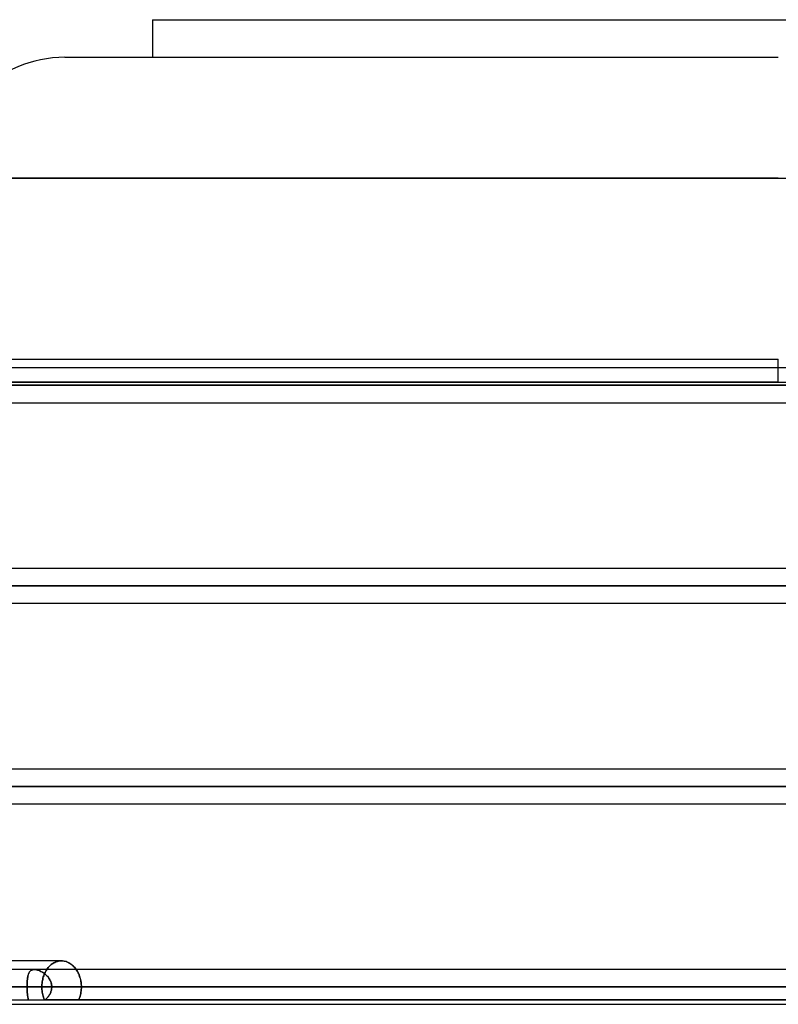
# Model space of a CAD drawing. Header units: millimetres. Extents: x -215 to 215, y -81 to 97.
# Tile 43 of 85: x -33 to 0, y 16 to 59. Entities that reach past the tile are written whole.
import ezdxf

# ---------------------------------------------------------------- set-up
doc = ezdxf.new("R2010")
doc.units = ezdxf.units.MM
doc.layers.add('MAIN-1', color=7, linetype='Continuous')
doc.layers.add('MAIN-2', color=7, linetype='Continuous')

msp = doc.modelspace()

# ---------------------------------------------------------------- linework, layer by layer
at = {"layer": 'MAIN-1'}
for p, q in [((-27.45, 58.9), (-27.45, 57.25)), ((-27.45, 58.9), (27.45, 58.9)), ((-31.3, 57.25), (0, 57.25)), ((-36.6, 51.95), (0, 51.95)), ((0, 51.95), (36.6, 51.95)), ((-47.038, 44), (0, 44)), ((0, 43.619), (0, 44)), ((104.762, 43.619), (-104.762, 43.619)), ((105.183, 42.856), (-105.183, 42.856)), ((-104.652, 42.094), (104.652, 42.094)), ((110.012, 34.819), (-110.012, 34.819)), ((110.578, 34.056), (-110.578, 34.056)), ((-110.045, 33.294), (110.045, 33.294)), ((115.406, 26.019), (-115.406, 26.019)), ((116.055, 25.256), (-116.055, 25.256)), ((-115.339, 24.494), (115.339, 24.494)), ((-31.455, 17.6), (-38.126, 17.6)), ((-31.413, 17.599), (-31.455, 17.6)), ((-31.371, 17.594), (-31.413, 17.599)), ((-31.329, 17.588), (-31.371, 17.594)), ((-31.286, 17.578), (-31.329, 17.588)), ((-31.243, 17.565), (-31.286, 17.578)), ((-31.201, 17.55), (-31.243, 17.565)), ((-31.159, 17.532), (-31.201, 17.55)), ((-31.118, 17.511), (-31.159, 17.532)), ((-31.078, 17.488), (-31.118, 17.511)), ((-31.039, 17.461), (-31.078, 17.488)), ((-31.001, 17.432), (-31.039, 17.461)), ((-30.964, 17.401), (-31.001, 17.432)), ((-30.929, 17.368), (-30.964, 17.401)), ((-30.895, 17.333), (-30.929, 17.368)), ((-30.863, 17.297), (-30.895, 17.333)), ((-30.832, 17.259), (-30.863, 17.297)), ((115.339, 17.219), (-115.339, 17.219)), ((-30.803, 17.219), (-30.832, 17.259)), ((116.055, 16.456), (-116.055, 16.456)), ((-115.339, 15.694), (115.339, 15.694))]:
    msp.add_line(p, q, dxfattribs=at)
msp.add_arc((-31.3, 51.95), 5.3, 90, 180, dxfattribs=at)
at = {"layer": 'MAIN-2'}
for p, q in [((0, 51.95), (-36.6, 51.95)), ((0, 43), (0, 43.619)), ((-105.183, 42.856), (105.183, 42.856)), ((104.011, 42.856), (-104.011, 42.856)), ((-104.011, 42.856), (104.011, 42.856)), ((-96.675, 42.856), (96.675, 42.856)), ((96.675, 42.856), (-96.675, 42.856)), ((95.596, 42.856), (-95.596, 42.856)), ((-95.596, 42.856), (95.596, 42.856)), ((-88.259, 42.856), (88.259, 42.856)), ((88.259, 42.856), (-88.259, 42.856)), ((87.18, 42.856), (-87.18, 42.856)), ((-87.18, 42.856), (87.18, 42.856)), ((-79.842, 42.856), (79.842, 42.856)), ((79.842, 42.856), (-79.842, 42.856)), ((78.763, 42.856), (-78.763, 42.856)), ((-78.763, 42.856), (78.763, 42.856)), ((-71.424, 42.856), (71.424, 42.856)), ((71.424, 42.856), (-71.424, 42.856)), ((70.344, 42.856), (-70.344, 42.856)), ((-70.344, 42.856), (70.344, 42.856)), ((-63.004, 42.856), (63.004, 42.856)), ((63.004, 42.856), (-63.004, 42.856)), ((61.924, 42.856), (-61.924, 42.856)), ((-61.924, 42.856), (61.924, 42.856)), ((-54.581, 42.856), (54.581, 42.856)), ((54.581, 42.856), (-54.581, 42.856)), ((53.661, 42.856), (-53.661, 42.856)), ((-53.661, 42.856), (53.661, 42.856)), ((0, 43), (-48.038, 43)), ((-48.038, 43), (0, 43)), ((0, 43), (48.038, 43)), ((-110.578, 34.056), (110.578, 34.056)), ((109.539, 34.056), (-109.539, 34.056)), ((-109.539, 34.056), (109.539, 34.056)), ((-49.258, 34.056), (49.258, 34.056)), ((49.258, 34.056), (-49.258, 34.056)), ((48.265, 34.056), (-48.265, 34.056)), ((-48.265, 34.056), (48.265, 34.056)), ((43.37, 26.019), (-43.37, 26.019)), ((-116.055, 25.256), (116.055, 25.256)), ((114.931, 25.256), (-114.931, 25.256)), ((-114.931, 25.256), (114.931, 25.256)), ((-43.851, 25.256), (43.851, 25.256)), ((43.851, 25.256), (-43.851, 25.256)), ((42.869, 25.256), (-42.869, 25.256)), ((-42.869, 25.256), (42.869, 25.256)), ((-43.287, 24.494), (43.287, 24.494)), ((-32.062, 17.265), (-32.033, 17.303)), ((-32.033, 17.303), (-32.062, 17.265)), ((-32.033, 17.303), (-32.002, 17.339)), ((-32.002, 17.339), (-32.033, 17.303)), ((-32.002, 17.339), (-31.969, 17.373)), ((-31.969, 17.373), (-32.002, 17.339)), ((-31.969, 17.373), (-31.935, 17.406)), ((-31.935, 17.406), (-31.969, 17.373)), ((-31.935, 17.406), (-31.899, 17.436)), ((-31.899, 17.436), (-31.935, 17.406)), ((-31.899, 17.436), (-31.862, 17.464)), ((-31.862, 17.464), (-31.899, 17.436)), ((-31.862, 17.464), (-31.824, 17.49)), ((-31.824, 17.49), (-31.862, 17.464)), ((-31.824, 17.49), (-31.784, 17.513)), ((-31.784, 17.513), (-31.824, 17.49)), ((-31.784, 17.513), (-31.744, 17.534)), ((-31.744, 17.534), (-31.784, 17.513)), ((-31.744, 17.534), (-31.704, 17.551)), ((-31.704, 17.551), (-31.744, 17.534)), ((-31.704, 17.551), (-31.662, 17.566)), ((-31.662, 17.566), (-31.704, 17.551)), ((-31.662, 17.566), (-31.621, 17.578)), ((-31.621, 17.578), (-31.662, 17.566)), ((-31.621, 17.578), (-31.579, 17.588)), ((-31.579, 17.588), (-31.621, 17.578)), ((-31.579, 17.588), (-31.537, 17.595)), ((-31.537, 17.595), (-31.579, 17.588)), ((-31.537, 17.595), (-31.496, 17.599)), ((-31.496, 17.599), (-31.537, 17.595)), ((-31.496, 17.599), (-31.455, 17.6)), ((-31.455, 17.6), (-31.496, 17.599)), ((-31.455, 17.6), (-31.415, 17.599)), ((-31.415, 17.599), (-31.374, 17.595)), ((-31.374, 17.595), (-31.334, 17.589)), ((-31.334, 17.589), (-31.293, 17.58)), ((-31.293, 17.58), (-31.252, 17.568)), ((-31.252, 17.568), (-31.212, 17.554)), ((-31.212, 17.554), (-31.171, 17.538)), ((-31.171, 17.538), (-31.132, 17.518)), ((-31.132, 17.518), (-31.093, 17.496)), ((-31.093, 17.496), (-31.055, 17.472)), ((-31.055, 17.472), (-31.018, 17.446)), ((-31.018, 17.446), (-30.982, 17.417)), ((-30.982, 17.417), (-30.947, 17.386)), ((-30.947, 17.386), (-30.914, 17.354)), ((-30.914, 17.354), (-30.882, 17.319)), ((-30.882, 17.319), (-30.852, 17.284)), ((-30.852, 17.284), (-30.823, 17.247)), ((-32.941, 16.821), (-32.935, 16.862)), ((-32.933, 16.876), (-32.938, 16.842)), ((-32.935, 16.862), (-32.929, 16.9)), ((-32.927, 16.908), (-32.933, 16.876)), ((-32.929, 16.9), (-32.921, 16.937)), ((-32.921, 16.939), (-32.927, 16.908)), ((-32.921, 16.937), (-32.913, 16.972)), ((-32.914, 16.969), (-32.921, 16.939)), ((-32.906, 16.997), (-32.914, 16.969)), ((-32.913, 16.972), (-32.903, 17.005)), ((-32.897, 17.024), (-32.906, 16.997)), ((-32.903, 17.005), (-32.893, 17.035)), ((-32.887, 17.049), (-32.897, 17.024)), ((-32.893, 17.035), (-32.881, 17.063)), ((-32.877, 17.073), (-32.887, 17.049)), ((-32.881, 17.063), (-32.868, 17.089)), ((-32.865, 17.095), (-32.877, 17.073)), ((-32.868, 17.089), (-32.854, 17.113)), ((-32.852, 17.116), (-32.865, 17.095)), ((-32.854, 17.113), (-32.838, 17.135)), ((-32.838, 17.135), (-32.852, 17.116)), ((-32.838, 17.135), (-32.821, 17.154)), ((-32.823, 17.152), (-32.838, 17.135)), ((-32.806, 17.167), (-32.823, 17.152)), ((-32.821, 17.154), (-32.801, 17.171)), ((-32.787, 17.181), (-32.806, 17.167)), ((-32.801, 17.171), (-32.78, 17.185)), ((-32.768, 17.192), (-32.787, 17.181)), ((-32.78, 17.185), (-32.757, 17.197)), ((-32.746, 17.202), (-32.768, 17.192)), ((-32.757, 17.197), (-32.732, 17.207)), ((-32.723, 17.209), (-32.746, 17.202)), ((-32.732, 17.207), (-32.704, 17.213)), ((-32.698, 17.214), (-32.723, 17.209)), ((-32.704, 17.213), (-32.675, 17.217)), ((-32.671, 17.218), (-32.698, 17.214)), ((-32.675, 17.217), (-32.644, 17.219)), ((-32.644, 17.219), (-32.671, 17.218)), ((-32.644, 17.219), (-32.611, 17.217)), ((-32.615, 17.218), (-32.644, 17.219)), ((-32.584, 17.215), (-32.615, 17.218)), ((-32.611, 17.217), (-32.577, 17.214)), ((-32.553, 17.21), (-32.584, 17.215)), ((-32.577, 17.214), (-32.541, 17.207)), ((-32.521, 17.202), (-32.553, 17.21)), ((-32.541, 17.207), (-32.505, 17.198)), ((-32.488, 17.193), (-32.521, 17.202)), ((-32.505, 17.198), (-32.468, 17.187)), ((-32.455, 17.182), (-32.488, 17.193)), ((-32.468, 17.187), (-32.43, 17.174)), ((-32.421, 17.17), (-32.455, 17.182)), ((-32.43, 17.174), (-32.393, 17.158)), ((-32.387, 17.156), (-32.421, 17.17)), ((-32.393, 17.158), (-32.355, 17.14)), ((-32.354, 17.14), (-32.387, 17.156)), ((-32.355, 17.14), (-32.317, 17.121)), ((-32.32, 17.122), (-32.354, 17.14)), ((-32.287, 17.103), (-32.32, 17.122)), ((-32.317, 17.121), (-32.28, 17.099)), ((-32.255, 17.083), (-32.287, 17.103)), ((-32.28, 17.099), (-32.243, 17.075)), ((-32.262, 16.841), (-32.247, 16.894)), ((-32.247, 16.894), (-32.262, 16.841)), ((-32.223, 17.061), (-32.255, 17.083)), ((-32.247, 16.894), (-32.23, 16.947)), ((-32.23, 16.947), (-32.247, 16.894)), ((-32.243, 17.075), (-32.206, 17.049)), ((-32.23, 16.947), (-32.21, 16.998)), ((-32.21, 16.998), (-32.23, 16.947)), ((-32.191, 17.037), (-32.223, 17.061)), ((-32.21, 16.998), (-32.189, 17.047)), ((-32.189, 17.047), (-32.21, 16.998)), ((-32.206, 17.049), (-32.171, 17.021)), ((-32.16, 17.012), (-32.191, 17.037)), ((-32.189, 17.047), (-32.167, 17.095)), ((-32.167, 17.095), (-32.189, 17.047)), ((-32.171, 17.021), (-32.136, 16.991)), ((-32.167, 17.095), (-32.143, 17.141)), ((-32.143, 17.141), (-32.167, 17.095)), ((-32.13, 16.986), (-32.16, 17.012)), ((-32.143, 17.141), (-32.117, 17.184)), ((-32.117, 17.184), (-32.143, 17.141)), ((-32.136, 16.991), (-32.102, 16.959)), ((-32.102, 16.958), (-32.13, 16.986)), ((-32.117, 17.184), (-32.09, 17.226)), ((-32.09, 17.226), (-32.117, 17.184)), ((-32.102, 16.959), (-32.07, 16.925)), ((-32.074, 16.93), (-32.102, 16.958)), ((-32.09, 17.226), (-32.062, 17.265)), ((-32.062, 17.265), (-32.09, 17.226)), ((-32.048, 16.899), (-32.074, 16.93)), ((-32.07, 16.925), (-32.04, 16.89)), ((-32.023, 16.868), (-32.048, 16.899)), ((-32.04, 16.89), (-32.011, 16.852)), ((-31.999, 16.835), (-32.023, 16.868)), ((-32.011, 16.852), (-31.985, 16.813)), ((-30.823, 17.247), (-30.796, 17.208)), ((-30.774, 17.174), (-30.803, 17.219)), ((-30.796, 17.208), (-30.769, 17.166)), ((-30.747, 17.127), (-30.774, 17.174)), ((-30.769, 17.166), (-30.744, 17.123)), ((-30.721, 17.078), (-30.747, 17.127)), ((-30.744, 17.123), (-30.72, 17.078)), ((-30.696, 17.027), (-30.721, 17.078)), ((-30.72, 17.078), (-30.698, 17.031)), ((-30.698, 17.031), (-30.678, 16.982)), ((-30.674, 16.974), (-30.696, 17.027)), ((-30.678, 16.982), (-30.659, 16.933)), ((-30.654, 16.919), (-30.674, 16.974)), ((-30.659, 16.933), (-30.642, 16.882)), ((-30.636, 16.863), (-30.654, 16.919)), ((-30.642, 16.882), (-30.627, 16.83)), ((-30.621, 16.806), (-30.636, 16.863)), ((-116.055, 16.456), (116.055, 16.456)), ((-115.047, 16.456), (115.047, 16.456)), ((39.004, 16.456), (-39.004, 16.456)), ((-38.44, 16.456), (38.44, 16.456)), ((38.44, 16.456), (-38.44, 16.456)), ((37.289, 16.456), (-37.289, 16.456)), ((-37.289, 16.456), (37.289, 16.456)), ((-37.289, 16.456), (-32.961, 16.456)), ((-32.961, 16.456), (-37.289, 16.456)), ((-32.312, 16.456), (-33.607, 16.456)), ((-33.607, 16.456), (-32.312, 16.456)), ((-32.961, 16.456), (-32.96, 16.504)), ((-32.96, 16.497), (-32.961, 16.456)), ((32.961, 16.456), (-32.961, 16.456)), ((-32.961, 16.456), (32.961, 16.456)), ((-32.961, 16.422), (-32.961, 16.456)), ((-32.961, 16.456), (-32.961, 16.422)), ((-32.96, 16.388), (-32.961, 16.422)), ((-32.961, 16.422), (-32.96, 16.388)), ((-32.96, 16.552), (-32.958, 16.599)), ((-32.959, 16.579), (-32.96, 16.538)), ((-32.96, 16.504), (-32.96, 16.552)), ((-32.96, 16.538), (-32.96, 16.497)), ((-32.957, 16.619), (-32.959, 16.579)), ((-32.958, 16.599), (-32.956, 16.646)), ((-32.955, 16.658), (-32.957, 16.619)), ((-32.956, 16.646), (-32.953, 16.692)), ((-32.953, 16.697), (-32.955, 16.658)), ((-32.953, 16.692), (-32.95, 16.736)), ((-32.95, 16.735), (-32.953, 16.697)), ((-32.95, 16.736), (-32.946, 16.78)), ((-32.946, 16.772), (-32.95, 16.735)), ((-32.946, 16.78), (-32.941, 16.821)), ((-32.942, 16.808), (-32.946, 16.772)), ((-32.938, 16.842), (-32.942, 16.808)), ((-32.312, 16.456), (-32.311, 16.511)), ((-32.311, 16.511), (-32.312, 16.456)), ((-32.312, 16.456), (-32.311, 16.4)), ((-32.311, 16.4), (-32.312, 16.456)), ((-32.311, 16.511), (-32.308, 16.566)), ((-32.308, 16.566), (-32.311, 16.511)), ((-32.308, 16.566), (-32.303, 16.621)), ((-32.303, 16.621), (-32.308, 16.566)), ((-32.303, 16.621), (-32.296, 16.676)), ((-32.296, 16.676), (-32.303, 16.621)), ((-32.296, 16.676), (-32.286, 16.732)), ((-32.286, 16.732), (-32.296, 16.676)), ((-32.286, 16.732), (-32.275, 16.787)), ((-32.275, 16.787), (-32.286, 16.732)), ((-32.275, 16.787), (-32.262, 16.841)), ((-32.262, 16.841), (-32.275, 16.787)), ((-31.978, 16.801), (-31.999, 16.835)), ((-31.985, 16.813), (-31.961, 16.773)), ((-31.958, 16.766), (-31.978, 16.801)), ((-31.961, 16.773), (-31.94, 16.731)), ((-31.94, 16.73), (-31.958, 16.766)), ((-31.94, 16.731), (-31.921, 16.687)), ((-31.924, 16.693), (-31.94, 16.73)), ((-31.91, 16.655), (-31.924, 16.693)), ((-31.921, 16.687), (-31.906, 16.642)), ((-31.899, 16.616), (-31.91, 16.655)), ((-31.906, 16.642), (-31.894, 16.597)), ((-31.89, 16.577), (-31.899, 16.616)), ((-31.894, 16.597), (-31.885, 16.551)), ((-31.883, 16.537), (-31.89, 16.577)), ((-31.885, 16.551), (-31.88, 16.504)), ((-31.879, 16.497), (-31.883, 16.537)), ((-31.879, 16.422), (-31.882, 16.387)), ((-31.882, 16.387), (-31.879, 16.421)), ((-31.88, 16.504), (-31.878, 16.456)), ((-31.878, 16.456), (-31.879, 16.497)), ((-31.878, 16.456), (-31.879, 16.422)), ((-31.879, 16.421), (-31.878, 16.456)), ((-31.878, 16.456), (31.878, 16.456)), ((31.878, 16.456), (-31.878, 16.456)), ((-31.878, 16.456), (-30.578, 16.456)), ((-30.578, 16.456), (-31.878, 16.456)), ((-30.627, 16.83), (-30.614, 16.777)), ((-30.608, 16.748), (-30.621, 16.806)), ((-30.614, 16.777), (-30.603, 16.723)), ((-30.597, 16.689), (-30.608, 16.748)), ((-30.603, 16.723), (-30.594, 16.67)), ((-30.589, 16.631), (-30.597, 16.689)), ((-30.594, 16.67), (-30.587, 16.616)), ((-30.583, 16.572), (-30.589, 16.631)), ((-30.587, 16.616), (-30.582, 16.562)), ((-30.579, 16.514), (-30.583, 16.572)), ((-30.582, 16.562), (-30.579, 16.509)), ((-30.578, 16.456), (-30.579, 16.514)), ((-30.579, 16.509), (-30.578, 16.456)), ((-30.579, 16.4), (-30.578, 16.456)), ((-30.578, 16.456), (-30.579, 16.4)), ((-32.959, 16.354), (-32.96, 16.388)), ((-32.96, 16.388), (-32.959, 16.355)), ((-32.959, 16.355), (-32.958, 16.321)), ((-32.958, 16.321), (-32.959, 16.354)), ((-32.957, 16.288), (-32.958, 16.321)), ((-32.958, 16.321), (-32.957, 16.288)), ((-32.955, 16.255), (-32.957, 16.288)), ((-32.957, 16.288), (-32.955, 16.256)), ((-32.955, 16.256), (-32.953, 16.223)), ((-32.953, 16.223), (-32.955, 16.255)), ((-32.951, 16.191), (-32.953, 16.223)), ((-32.953, 16.223), (-32.951, 16.191)), ((-32.948, 16.16), (-32.951, 16.191)), ((-32.951, 16.191), (-32.948, 16.16)), ((-32.945, 16.13), (-32.948, 16.16)), ((-32.948, 16.16), (-32.945, 16.13)), ((-32.942, 16.1), (-32.945, 16.13)), ((-32.945, 16.13), (-32.942, 16.1)), ((-32.938, 16.071), (-32.942, 16.1)), ((-32.942, 16.1), (-32.938, 16.071)), ((-32.934, 16.043), (-32.938, 16.071)), ((-32.938, 16.071), (-32.934, 16.043)), ((-32.929, 16.016), (-32.934, 16.043)), ((-32.934, 16.043), (-32.929, 16.016)), ((-32.924, 15.99), (-32.929, 16.016)), ((-32.929, 16.016), (-32.924, 15.99)), ((-32.919, 15.965), (-32.924, 15.99)), ((-32.924, 15.99), (-32.919, 15.964)), ((-32.311, 16.4), (-32.307, 16.342)), ((-32.307, 16.342), (-32.311, 16.4)), ((-32.307, 16.342), (-32.302, 16.285)), ((-32.302, 16.285), (-32.307, 16.342)), ((-32.302, 16.285), (-32.294, 16.227)), ((-32.294, 16.227), (-32.302, 16.285)), ((-32.294, 16.227), (-32.285, 16.169)), ((-32.285, 16.169), (-32.294, 16.227)), ((-32.285, 16.169), (-32.272, 16.112)), ((-32.272, 16.112), (-32.285, 16.169)), ((-32.272, 16.112), (-32.258, 16.056)), ((-32.258, 16.056), (-32.272, 16.112)), ((-32.258, 16.056), (-32.241, 16.001)), ((-32.241, 16.001), (-32.258, 16.056)), ((-32.241, 16.001), (-32.223, 15.947)), ((-32.223, 15.947), (-32.241, 16.001)), ((-32.093, 15.963), (-32.069, 15.988)), ((-32.069, 15.989), (-32.092, 15.964)), ((-32.046, 16.015), (-32.069, 15.989)), ((-32.069, 15.988), (-32.047, 16.014)), ((-32.047, 16.014), (-32.026, 16.041)), ((-32.025, 16.041), (-32.046, 16.015)), ((-32.026, 16.041), (-32.005, 16.069)), ((-32.005, 16.069), (-32.025, 16.041)), ((-31.986, 16.098), (-32.005, 16.069)), ((-32.005, 16.069), (-31.986, 16.097)), ((-31.968, 16.127), (-31.986, 16.098)), ((-31.986, 16.097), (-31.969, 16.127)), ((-31.969, 16.127), (-31.952, 16.157)), ((-31.952, 16.158), (-31.968, 16.127)), ((-31.937, 16.189), (-31.952, 16.158)), ((-31.952, 16.157), (-31.937, 16.188)), ((-31.923, 16.221), (-31.937, 16.189)), ((-31.937, 16.188), (-31.924, 16.22)), ((-31.924, 16.22), (-31.912, 16.253)), ((-31.912, 16.253), (-31.923, 16.221)), ((-31.901, 16.286), (-31.912, 16.253)), ((-31.912, 16.253), (-31.902, 16.286)), ((-31.902, 16.286), (-31.893, 16.319)), ((-31.893, 16.319), (-31.901, 16.286)), ((-31.886, 16.353), (-31.893, 16.319)), ((-31.893, 16.319), (-31.887, 16.353)), ((-31.887, 16.353), (-31.882, 16.387)), ((-31.882, 16.387), (-31.886, 16.353)), ((-30.671, 15.947), (-30.651, 16.001)), ((-30.651, 16.001), (-30.671, 15.947)), ((-30.651, 16.001), (-30.634, 16.056)), ((-30.634, 16.056), (-30.651, 16.001)), ((-30.634, 16.056), (-30.619, 16.112)), ((-30.619, 16.112), (-30.634, 16.056)), ((-30.619, 16.112), (-30.607, 16.169)), ((-30.607, 16.169), (-30.619, 16.112)), ((-30.607, 16.169), (-30.596, 16.227)), ((-30.596, 16.227), (-30.607, 16.169)), ((-30.596, 16.227), (-30.588, 16.285)), ((-30.588, 16.285), (-30.596, 16.227)), ((-30.588, 16.285), (-30.583, 16.342)), ((-30.583, 16.342), (-30.588, 16.285)), ((-30.583, 16.342), (-30.579, 16.4)), ((-30.579, 16.4), (-30.583, 16.342)), ((-35.563, 15.894), (35.563, 15.894)), ((-32.913, 15.94), (-32.919, 15.965)), ((-32.919, 15.964), (-32.913, 15.94)), ((-32.906, 15.917), (-32.913, 15.94)), ((-32.913, 15.94), (-32.906, 15.917)), ((-32.899, 15.894), (-32.906, 15.917)), ((-32.906, 15.917), (-32.899, 15.894)), ((-32.223, 15.947), (-32.202, 15.894)), ((-32.202, 15.894), (-32.223, 15.947)), ((-32.141, 15.916), (-32.167, 15.894)), ((-32.167, 15.894), (-32.142, 15.916)), ((32.167, 15.894), (-32.167, 15.894)), ((-32.142, 15.916), (-32.117, 15.939)), ((-32.116, 15.94), (-32.141, 15.916)), ((-32.117, 15.939), (-32.093, 15.963)), ((-32.092, 15.964), (-32.116, 15.94)), ((-30.693, 15.894), (-30.671, 15.947)), ((-30.671, 15.947), (-30.693, 15.894))]:
    msp.add_line(p, q, dxfattribs=at)

doc.saveas('drawing.dxf')
